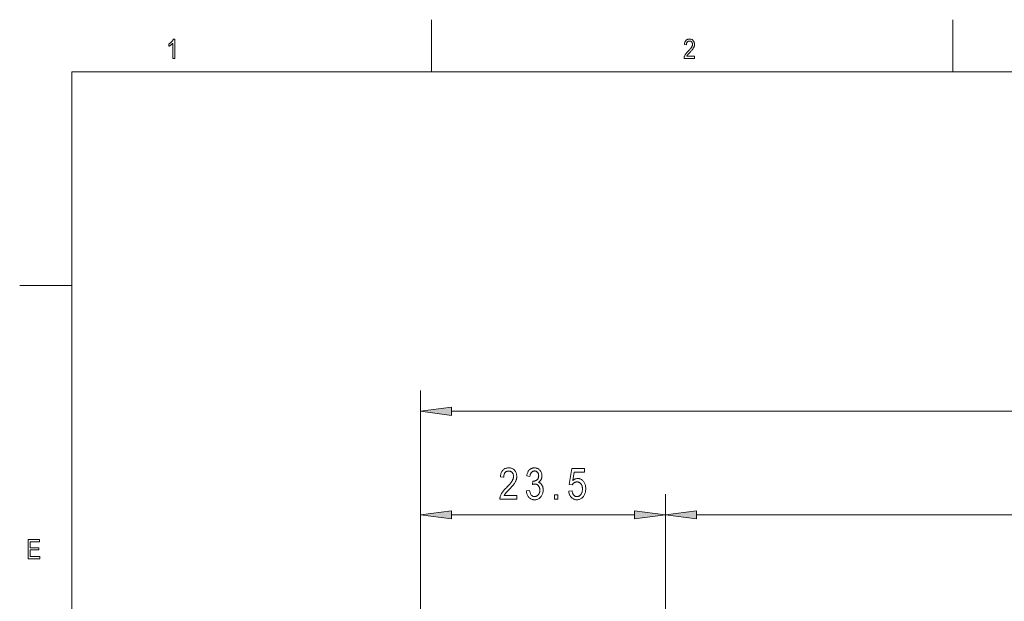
# Model space of a CAD drawing. Extents: x 5 to 415, y 5 to 296.
# Tile 6 of 46: x 5 to 99, y 240 to 296. Entities that reach past the tile are written whole.
import ezdxf

# ---------------------------------------------------------------- set-up
doc = ezdxf.new("R2010")
doc.units = 0

msp = doc.modelspace()

# ---------------------------------------------------------------- linework, layer by layer
at = {"color": 7, "lineweight": 13, "ltscale": 0.125}
for p, q in [((44.5, 291), (44.5, 296)), ((94.5, 296), (94.5, 291)), ((10, 270.5), (5, 270.5))]:
    msp.add_line(p, q, dxfattribs=at)
at = {"color": 7, "lineweight": 13}
for p, q in [((10, 291), (410, 291)), ((10, 291), (10, 10)), ((43.449974, 231.723938), (43.449974, 260.431213)), ((46.424309, 258.431213), (182.725616, 258.431213)), ((66.949974, 223.723938), (66.949974, 250.498169)), ((66.949974, 223.723938), (66.949974, 250.498169)), ((69.924301, 248.498169), (159.225632, 248.498169))]:
    msp.add_line(p, q, dxfattribs=at)
at = {"color": 7, "lineweight": 13, "ltscale": 0.469356}
msp.add_line((43.449974, 231.723938), (43.449974, 250.498169), dxfattribs=at)
at = {"color": 7, "lineweight": 13, "ltscale": 0.438783}
msp.add_line((46.424309, 248.498169), (63.975639, 248.498169), dxfattribs=at)
at = {"color": 7, "lineweight": 13}
for points in [[(19.870378, 292.282898), (19.683411, 292.282898), (19.683411, 293.731903), (19.670082, 293.716705), (19.65587, 293.701447), (19.640774, 293.686127), (19.624792, 293.670776), (19.607927, 293.655304), (19.590178, 293.639801), (19.571545, 293.624237), (19.552027, 293.608612), (19.531624, 293.592896), (19.510338, 293.577148), (19.488785, 293.561737), (19.467587, 293.547119), (19.446743, 293.533234), (19.426252, 293.520142), (19.406115, 293.507813), (19.386332, 293.496277), (19.366901, 293.485504), (19.347826, 293.475494), (19.329103, 293.466248), (19.310736, 293.457764), (19.310736, 293.677582), (19.3412, 293.695648), (19.370945, 293.714508), (19.399969, 293.734161), (19.428274, 293.754608), (19.455858, 293.775818), (19.482721, 293.797791), (19.508865, 293.820587), (19.53429, 293.844147), (19.558994, 293.868469), (19.582977, 293.893616), (19.6059, 293.919067), (19.62742, 293.944397), (19.647539, 293.969604), (19.666254, 293.994659), (19.683567, 294.019623), (19.699478, 294.044434), (19.713987, 294.069153), (19.727095, 294.093719), (19.7388, 294.118164), (19.749102, 294.142487), (19.870378, 294.142487)], [(69.734161, 292.501434), (69.734161, 292.282898), (68.729836, 292.282898), (68.729958, 292.309753), (68.731834, 292.337219), (68.735466, 292.365326), (68.740852, 292.394073), (68.747993, 292.423431), (68.756897, 292.45343), (68.767555, 292.48407), (68.779968, 292.51535), (68.794136, 292.547241), (68.810059, 292.579773), (68.828255, 292.61322), (68.849243, 292.647827), (68.873024, 292.683655), (68.899597, 292.720642), (68.928963, 292.75885), (68.961121, 292.798218), (68.996071, 292.838776), (69.033813, 292.880554), (69.074348, 292.923492), (69.117668, 292.967621), (69.168167, 293.018463), (69.215042, 293.066986), (69.258316, 293.113129), (69.297966, 293.156891), (69.334007, 293.198303), (69.36644, 293.237366), (69.395256, 293.274078), (69.420456, 293.308411), (69.442047, 293.340363), (69.460022, 293.369965), (69.475388, 293.398193), (69.489128, 293.426025), (69.501259, 293.453491), (69.511772, 293.48053), (69.52066, 293.507202), (69.527939, 293.533478), (69.5336, 293.559357), (69.537643, 293.584839), (69.54007, 293.609924), (69.540878, 293.634644), (69.540047, 293.662415), (69.537567, 293.689117), (69.533432, 293.714813), (69.527634, 293.739441), (69.520187, 293.763), (69.511086, 293.785553), (69.500328, 293.807037), (69.487915, 293.827454), (69.473854, 293.846832), (69.45813, 293.865173), (69.441193, 293.882111), (69.423492, 293.897247), (69.405014, 293.910614), (69.385765, 293.92218), (69.365753, 293.931976), (69.344963, 293.940002), (69.323402, 293.946228), (69.301079, 293.950684), (69.277977, 293.953369), (69.254105, 293.954254), (69.228554, 293.953278), (69.203926, 293.950409), (69.180244, 293.945618), (69.157486, 293.938873), (69.135674, 293.930237), (69.114792, 293.919678), (69.094841, 293.907196), (69.075829, 293.892792), (69.057755, 293.876465), (69.040611, 293.858246), (69.024765, 293.838196), (69.01059, 293.816498), (68.998085, 293.793121), (68.987244, 293.768097), (68.978073, 293.741394), (68.970573, 293.713013), (68.964737, 293.682953), (68.960564, 293.651245), (68.958061, 293.617889), (68.95723, 293.582825), (68.765213, 293.606842), (68.770355, 293.658844), (68.777718, 293.708191), (68.787285, 293.754883), (68.799065, 293.79895), (68.813057, 293.840393), (68.829262, 293.879181), (68.847672, 293.915344), (68.868294, 293.948853), (68.891129, 293.979706), (68.916176, 294.007935), (68.943153, 294.033508), (68.971786, 294.056366), (69.002075, 294.076538), (69.034012, 294.094055), (69.067612, 294.108856), (69.102867, 294.120941), (69.139771, 294.130371), (69.178337, 294.137085), (69.218552, 294.141144), (69.260422, 294.142487), (69.305779, 294.1409), (69.348877, 294.1362), (69.389717, 294.128387), (69.428291, 294.117401), (69.464607, 294.103302), (69.498657, 294.08609), (69.530449, 294.065704), (69.559975, 294.042236), (69.587242, 294.015594), (69.612251, 293.98584), (69.634933, 293.954071), (69.655228, 293.921448), (69.673141, 293.88797), (69.68866, 293.853638), (69.70179, 293.818451), (69.712532, 293.782379), (69.720894, 293.745483), (69.72686, 293.707703), (69.730438, 293.669067), (69.731636, 293.629578), (69.730698, 293.59436), (69.727898, 293.559418), (69.723221, 293.52478), (69.716675, 293.490417), (69.708267, 293.45636), (69.697983, 293.422577), (69.685829, 293.389099), (69.671806, 293.355896), (69.655914, 293.322998), (69.638153, 293.290375), (69.617775, 293.256836), (69.594032, 293.22113), (69.56694, 293.183258), (69.536484, 293.143219), (69.502663, 293.101044), (69.465485, 293.056702), (69.424942, 293.010193), (69.381042, 292.961517), (69.333786, 292.910675), (69.283165, 292.857697), (69.250992, 292.824677), (69.221184, 292.793823), (69.193741, 292.765137), (69.168655, 292.738647), (69.145935, 292.714325), (69.12558, 292.692169), (69.107582, 292.67218), (69.091949, 292.654358), (69.078682, 292.638733), (69.067772, 292.625244), (69.058228, 292.612885), (69.049049, 292.600494), (69.040237, 292.588104), (69.031792, 292.575745), (69.023712, 292.563354), (69.015999, 292.550964), (69.008652, 292.538605), (69.001671, 292.526215), (68.995064, 292.513824), (68.988815, 292.501434)], [(46.424309, 258.822784), (43.449974, 258.431213), (46.424309, 258.039612)], [(52.684353, 250.352188), (52.684353, 249.998169), (51.057476, 249.998169), (51.057671, 250.041656), (51.060711, 250.086151), (51.066593, 250.131683), (51.075321, 250.178238), (51.086895, 250.22583), (51.101311, 250.274414), (51.118572, 250.324051), (51.13868, 250.374695), (51.161629, 250.426361), (51.187424, 250.479065), (51.2169, 250.533234), (51.2509, 250.589325), (51.289425, 250.647339), (51.33247, 250.707275), (51.380039, 250.769135), (51.432129, 250.832916), (51.488743, 250.898636), (51.549877, 250.966263), (51.615536, 251.035828), (51.685719, 251.1073), (51.767513, 251.189697), (51.843452, 251.26828), (51.91354, 251.343018), (51.977779, 251.41394), (52.03616, 251.481018), (52.088692, 251.544281), (52.135368, 251.603729), (52.176193, 251.659332), (52.211166, 251.711121), (52.240288, 251.759079), (52.265171, 251.80481), (52.287437, 251.849899), (52.307083, 251.894348), (52.324108, 251.938171), (52.338512, 251.981369), (52.3503, 252.023926), (52.35947, 252.065842), (52.366016, 252.107117), (52.369946, 252.147766), (52.371258, 252.18779), (52.369915, 252.232788), (52.365894, 252.276077), (52.359192, 252.317657), (52.349812, 252.357559), (52.337746, 252.395752), (52.323002, 252.432251), (52.305576, 252.467056), (52.285473, 252.500153), (52.262684, 252.531555), (52.237217, 252.561249), (52.209785, 252.588669), (52.181107, 252.61319), (52.151176, 252.634827), (52.120003, 252.653595), (52.087578, 252.669464), (52.053902, 252.682449), (52.018982, 252.692535), (51.982811, 252.699753), (51.945393, 252.704086), (51.906727, 252.705536), (51.86533, 252.703979), (51.825443, 252.69931), (51.787075, 252.691528), (51.750221, 252.680649), (51.714878, 252.666656), (51.681053, 252.649536), (51.648739, 252.629318), (51.617943, 252.605988), (51.588657, 252.579559), (51.560886, 252.550003), (51.535225, 252.517548), (51.512264, 252.482391), (51.492008, 252.444534), (51.474449, 252.403976), (51.459591, 252.360718), (51.447437, 252.314758), (51.437981, 252.266083), (51.431229, 252.214722), (51.427177, 252.16066), (51.425827, 252.103882), (51.114777, 252.142776), (51.123116, 252.22699), (51.135036, 252.306931), (51.150536, 252.382599), (51.169621, 252.453979), (51.192284, 252.521103), (51.218529, 252.583923), (51.248356, 252.642487), (51.281761, 252.696777), (51.318748, 252.746765), (51.359318, 252.792496), (51.403019, 252.833908), (51.449402, 252.870956), (51.498463, 252.903656), (51.550205, 252.931976), (51.60463, 252.955963), (51.661736, 252.975571), (51.721519, 252.990829), (51.783985, 253.001724), (51.849133, 253.008255), (51.916958, 253.010437), (51.990433, 253.007904), (52.060246, 253.00029), (52.126396, 252.98761), (52.188881, 252.969849), (52.247707, 252.947006), (52.302868, 252.919098), (52.354362, 252.886108), (52.402199, 252.848038), (52.446369, 252.804901), (52.486877, 252.756683), (52.523621, 252.705246), (52.556496, 252.652405), (52.585503, 252.598175), (52.610641, 252.542557), (52.631916, 252.485535), (52.649319, 252.427139), (52.662857, 252.36734), (52.672523, 252.306152), (52.678326, 252.243576), (52.68026, 252.179611), (52.678745, 252.122543), (52.674202, 252.065948), (52.66663, 252.009827), (52.656033, 251.954178), (52.642403, 251.899002), (52.625744, 251.844284), (52.60606, 251.790039), (52.583344, 251.736282), (52.557602, 251.682983), (52.528828, 251.630157), (52.495819, 251.575806), (52.457367, 251.517975), (52.413475, 251.456635), (52.364136, 251.391785), (52.309353, 251.323456), (52.249126, 251.251617), (52.18346, 251.17627), (52.112347, 251.097443), (52.035793, 251.015106), (51.953793, 250.92926), (51.901684, 250.875778), (51.853397, 250.825806), (51.808941, 250.779343), (51.768311, 250.73642), (51.731506, 250.697006), (51.698528, 250.661102), (51.669376, 250.628738), (51.644054, 250.599884), (51.622555, 250.574554), (51.604885, 250.552734), (51.589424, 250.532684), (51.574558, 250.512619), (51.560284, 250.492569), (51.546604, 250.472519), (51.533516, 250.452454), (51.521023, 250.432404), (51.509125, 250.412354), (51.497818, 250.392303), (51.487106, 250.372238), (51.476986, 250.352188)], [(53.605225, 250.790115), (53.908092, 250.839233), (53.929802, 250.727249), (53.957287, 250.62706), (53.99054, 250.538651), (54.029564, 250.462036), (54.07436, 250.397202), (54.124928, 250.344162), (54.181263, 250.302917), (54.24337, 250.273438), (54.311249, 250.255768), (54.384899, 250.249863), (54.425682, 250.251617), (54.465363, 250.256866), (54.503937, 250.26561), (54.541405, 250.277863), (54.57777, 250.29361), (54.613029, 250.312851), (54.647182, 250.335602), (54.680233, 250.361847), (54.712177, 250.391586), (54.743015, 250.424835), (54.77179, 250.460861), (54.797531, 250.498947), (54.820248, 250.539108), (54.839931, 250.581345), (54.85659, 250.625641), (54.87022, 250.671997), (54.880821, 250.720428), (54.88839, 250.77092), (54.892933, 250.823486), (54.894447, 250.878113), (54.893059, 250.929474), (54.888882, 250.97879), (54.881924, 251.026062), (54.872185, 251.071289), (54.859661, 251.114471), (54.844353, 251.155594), (54.826263, 251.194687), (54.805389, 251.23172), (54.781734, 251.266724), (54.755295, 251.299667), (54.72683, 251.329987), (54.697094, 251.357117), (54.666092, 251.381073), (54.63382, 251.401825), (54.600281, 251.419373), (54.565472, 251.433746), (54.529396, 251.444916), (54.492046, 251.452896), (54.453434, 251.457687), (54.413548, 251.459274), (54.39595, 251.458862), (54.377533, 251.457642), (54.358295, 251.455597), (54.338242, 251.452728), (54.317368, 251.449051), (54.295677, 251.44455), (54.273167, 251.439224), (54.249836, 251.43309), (54.225689, 251.426132), (54.200726, 251.41835), (54.235512, 251.741684), (54.282581, 251.737579), (54.326351, 251.738953), (54.368446, 251.743073), (54.408863, 251.749924), (54.447601, 251.759521), (54.484661, 251.771866), (54.520042, 251.786942), (54.553745, 251.804779), (54.585773, 251.825333), (54.616119, 251.848648), (54.644791, 251.874695), (54.67123, 251.903046), (54.694885, 251.933228), (54.715759, 251.96524), (54.733849, 251.999115), (54.749157, 252.034821), (54.761681, 252.072372), (54.77142, 252.111771), (54.778378, 252.153), (54.782551, 252.196075), (54.783943, 252.240997), (54.782776, 252.282318), (54.779278, 252.321991), (54.773445, 252.360001), (54.765282, 252.396362), (54.754784, 252.431061), (54.741951, 252.464096), (54.726788, 252.495483), (54.709293, 252.525208), (54.689461, 252.553268), (54.667301, 252.579681), (54.643459, 252.603973), (54.618595, 252.625717), (54.592709, 252.644897), (54.5658, 252.66153), (54.537865, 252.675598), (54.508911, 252.687103), (54.478931, 252.69606), (54.447929, 252.702454), (54.415901, 252.706299), (54.382851, 252.707581), (54.348606, 252.706238), (54.315445, 252.702209), (54.283367, 252.695511), (54.252377, 252.686127), (54.222466, 252.674072), (54.193645, 252.659317), (54.165905, 252.641891), (54.139252, 252.621796), (54.113682, 252.598999), (54.089195, 252.573532), (54.066124, 252.545349), (54.044788, 252.514404), (54.025196, 252.480682), (54.007339, 252.444214), (53.991226, 252.404968), (53.976849, 252.362961), (53.964214, 252.318207), (53.953316, 252.270676), (53.94416, 252.220383), (53.936741, 252.167328), (53.635921, 252.232819), (53.648815, 252.307877), (53.66457, 252.379166), (53.683193, 252.446701), (53.704681, 252.510468), (53.729034, 252.570465), (53.756248, 252.626709), (53.786331, 252.679169), (53.819279, 252.727875), (53.855091, 252.772812), (53.893768, 252.813995), (53.934715, 252.851318), (53.977341, 252.884705), (54.021645, 252.914185), (54.067627, 252.939713), (54.115288, 252.961334), (54.164627, 252.979004), (54.215641, 252.992767), (54.268337, 253.002579), (54.322708, 253.008484), (54.378761, 253.010437), (54.437614, 253.008224), (54.494667, 253.001602), (54.549919, 252.99054), (54.603371, 252.975082), (54.655022, 252.955185), (54.704872, 252.930878), (54.752922, 252.902145), (54.799168, 252.868988), (54.843616, 252.831421), (54.886265, 252.789429), (54.925922, 252.74408), (54.961407, 252.696442), (54.992714, 252.646515), (55.019852, 252.594284), (55.042812, 252.539764), (55.061596, 252.482971), (55.07621, 252.423859), (55.086647, 252.362473), (55.092907, 252.298798), (55.094994, 252.232819), (55.094105, 252.192352), (55.091434, 252.152832), (55.086983, 252.114258), (55.08075, 252.07663), (55.072739, 252.039948), (55.06295, 252.004196), (55.051376, 251.969391), (55.038025, 251.935516), (55.022888, 251.902588), (55.005978, 251.870605), (54.987469, 251.839767), (54.967545, 251.810272), (54.946213, 251.782135), (54.923466, 251.755356), (54.899307, 251.729919), (54.873741, 251.705826), (54.846756, 251.68309), (54.818363, 251.661713), (54.788559, 251.641678), (54.757339, 251.622986), (54.786297, 251.614273), (54.814232, 251.604492), (54.841141, 251.593643), (54.867027, 251.581726), (54.891891, 251.568756), (54.91573, 251.554718), (54.938549, 251.539612), (54.960342, 251.523453), (54.981113, 251.506226), (55.000862, 251.48793), (55.01973, 251.468475), (55.037861, 251.447739), (55.055252, 251.425735), (55.071911, 251.402466), (55.087833, 251.37793), (55.103016, 251.352127), (55.117462, 251.325058), (55.131172, 251.296722), (55.14415, 251.267105), (55.156387, 251.236221), (55.167664, 251.204346), (55.17775, 251.171722), (55.186653, 251.138367), (55.194366, 251.104279), (55.200893, 251.069443), (55.206234, 251.033875), (55.210388, 250.997574), (55.213356, 250.960541), (55.215137, 250.92276), (55.215733, 250.884247), (55.213295, 250.80307), (55.20599, 250.724915), (55.193813, 250.649765), (55.176769, 250.577606), (55.15485, 250.508484), (55.128063, 250.442352), (55.096405, 250.379227), (55.059879, 250.319122), (55.018478, 250.262009), (54.97221, 250.207916), (54.922546, 250.157959), (54.870956, 250.113251), (54.817444, 250.073807), (54.762009, 250.039612), (54.704647, 250.010696), (54.645363, 249.98703), (54.584156, 249.968628), (54.521023, 249.955475), (54.455971, 249.947586), (54.388992, 249.944946), (54.326923, 249.94725), (54.266781, 249.954132), (54.208561, 249.965576), (54.152267, 249.981628), (54.097893, 250.002258), (54.045444, 250.027466), (53.994919, 250.057266), (53.94632, 250.091644), (53.899639, 250.1306), (53.854885, 250.174149), (53.812977, 250.221558), (53.77483, 250.272125), (53.740452, 250.325851), (53.709839, 250.382721), (53.682987, 250.442734), (53.659904, 250.505905), (53.640587, 250.572235), (53.625034, 250.641708), (53.613247, 250.714325)], [(57.669346, 250.783966), (57.986534, 250.816711), (57.994835, 250.76088), (58.004993, 250.707977), (58.017017, 250.65799), (58.030903, 250.610931), (58.04665, 250.566803), (58.064259, 250.525604), (58.083729, 250.48732), (58.105061, 250.451965), (58.128258, 250.41954), (58.153316, 250.390045), (58.179726, 250.363403), (58.20697, 250.339584), (58.235058, 250.318558), (58.263985, 250.300323), (58.293751, 250.284912), (58.324352, 250.272293), (58.355797, 250.262482), (58.388077, 250.255478), (58.4212, 250.251266), (58.455158, 250.249863), (58.49754, 250.251846), (58.538734, 250.257767), (58.578739, 250.267639), (58.617558, 250.281464), (58.655193, 250.29924), (58.691639, 250.320953), (58.726898, 250.346634), (58.760971, 250.376251), (58.793854, 250.409821), (58.825554, 250.447342), (58.855103, 250.488281), (58.881542, 250.532104), (58.904873, 250.578812), (58.925091, 250.628403), (58.942196, 250.680878), (58.956196, 250.736252), (58.967083, 250.794495), (58.974857, 250.855637), (58.979523, 250.919662), (58.981079, 250.986572), (58.979576, 251.049377), (58.975063, 251.109314), (58.967541, 251.166351), (58.957012, 251.220505), (58.943478, 251.271774), (58.926933, 251.32016), (58.907379, 251.365662), (58.884815, 251.408279), (58.859245, 251.448013), (58.830669, 251.484863), (58.79982, 251.518494), (58.767437, 251.548584), (58.733517, 251.575134), (58.698063, 251.598145), (58.661076, 251.617615), (58.622551, 251.633545), (58.582493, 251.645935), (58.540901, 251.654785), (58.497772, 251.660095), (58.45311, 251.661865), (58.425865, 251.661102), (58.398964, 251.658798), (58.372414, 251.654968), (58.346207, 251.649597), (58.320351, 251.642685), (58.294846, 251.634247), (58.269684, 251.624268), (58.244873, 251.612762), (58.220406, 251.599716), (58.196289, 251.585129), (58.172848, 251.569183), (58.15041, 251.552017), (58.128975, 251.533661), (58.108543, 251.514084), (58.089111, 251.493301), (58.070683, 251.471313), (58.053257, 251.44812), (58.036835, 251.423706), (58.021416, 251.398102), (58.007, 251.371277), (57.722553, 251.416306), (57.961979, 252.95723), (59.18367, 252.95723), (59.18367, 252.605255), (58.203453, 252.605255), (58.070438, 251.798981), (58.114494, 251.834747), (58.159088, 251.86676), (58.204208, 251.894989), (58.249863, 251.919464), (58.296051, 251.940186), (58.34277, 251.957123), (58.390022, 251.970306), (58.437805, 251.979721), (58.486118, 251.985367), (58.534966, 251.987244), (58.595959, 251.984619), (58.655334, 251.97673), (58.713093, 251.963577), (58.769238, 251.945175), (58.823761, 251.921509), (58.876671, 251.892578), (58.927963, 251.858398), (58.977642, 251.818954), (59.0257, 251.774246), (59.072144, 251.724289), (59.115494, 251.669861), (59.154285, 251.611786), (59.188511, 251.550018), (59.218174, 251.484619), (59.243271, 251.415543), (59.263809, 251.342804), (59.279778, 251.266403), (59.291187, 251.18634), (59.298035, 251.1026), (59.300316, 251.015213), (59.298035, 250.928482), (59.291187, 250.844269), (59.279778, 250.762558), (59.263809, 250.68338), (59.243271, 250.606705), (59.218174, 250.532562), (59.188511, 250.460922), (59.154285, 250.3918), (59.115494, 250.325195), (59.072144, 250.261124), (59.024944, 250.201447), (58.974613, 250.148041), (58.92115, 250.100922), (58.864559, 250.060089), (58.804832, 250.025528), (58.741978, 249.997253), (58.675995, 249.975281), (58.606876, 249.959564), (58.53463, 249.950134), (58.459251, 249.947006), (58.396397, 249.949219), (58.335526, 249.955887), (58.276642, 249.96698), (58.219742, 249.982529), (58.164825, 250.002502), (58.111897, 250.026932), (58.060951, 250.055801), (58.011993, 250.089111), (57.965019, 250.126846), (57.920029, 250.169037), (57.877922, 250.215149), (57.839607, 250.264679), (57.805073, 250.317627), (57.774326, 250.373993), (57.747364, 250.433777), (57.72419, 250.496979), (57.7048, 250.563599), (57.689198, 250.633636), (57.67738, 250.707092)], [(56.294174, 249.998169), (56.294174, 250.417664), (56.63797, 250.417664), (56.63797, 249.998169)], [(46.424309, 248.88974), (43.449974, 248.498169), (46.424309, 248.106583)], [(63.975639, 248.106583), (66.949974, 248.498169), (63.975639, 248.88974)], [(69.924301, 248.88974), (66.949974, 248.498169), (69.924301, 248.106583)], [(5.810379, 244.282898), (5.810379, 246.134903), (6.908187, 246.134903), (6.908187, 245.916351), (6.011243, 245.916351), (6.011243, 245.349121), (6.851339, 245.349121), (6.851339, 245.131836), (6.011243, 245.131836), (6.011243, 244.50145), (6.94356, 244.50145), (6.94356, 244.282898)]]:
    msp.add_lwpolyline(points, close=True, dxfattribs=at)
for points in [[(46.424309, 258.822784), (43.449974, 258.431213), (46.424309, 258.822784), (46.424309, 258.039612)], [(46.424309, 248.88974), (43.449974, 248.498169), (46.424309, 248.88974), (46.424309, 248.106583)], [(63.975639, 248.106583), (66.949974, 248.498169), (63.975639, 248.106583), (63.975639, 248.88974)], [(69.924301, 248.88974), (66.949974, 248.498169), (69.924301, 248.88974), (69.924301, 248.106583)]]:
    msp.add_solid(points, dxfattribs=at)

doc.saveas('drawing.dxf')
